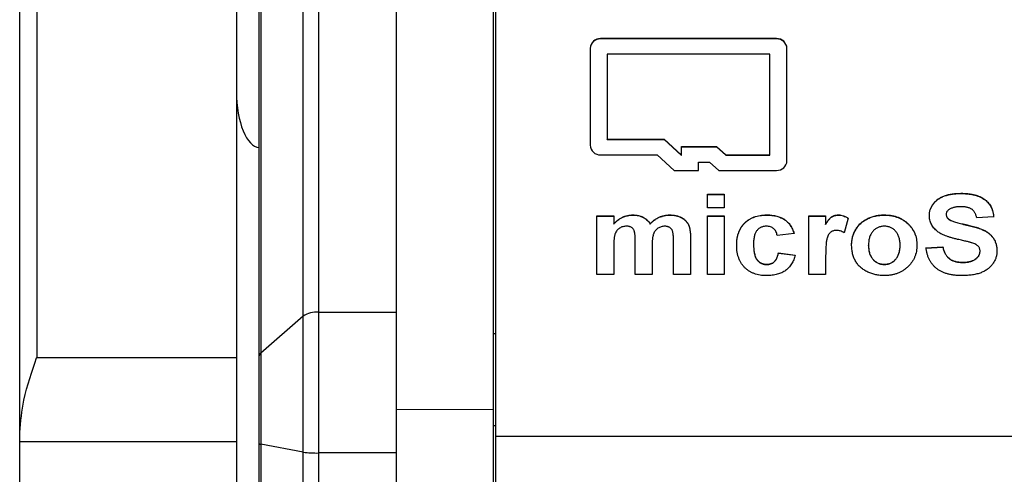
# Model space of a CAD drawing. Header units: millimetres. Extents: x 0 to 594, y 0 to 420.
# Tile 29 of 94: x 193 to 211, y 230 to 238. Entities that reach past the tile are written whole.
import ezdxf

# ---------------------------------------------------------------- set-up
doc = ezdxf.new("R2010")
doc.units = ezdxf.units.MM
doc.layers.add('0-ADVANTECH-FORM', color=5, linetype='Continuous')
doc.styles.add('SLDTEXTSTYLE9', font='GOTHIC.TTF', dxfattribs={"width": 0.913})
doc.dimstyles.new('SLDDIMSTYLE1', dxfattribs={"dimtxt": 3.5, "dimasz": 3.302, "dimexe": 0, "dimexo": 0.0625, "dimgap": 0.875, "dimtad": 1, "dimrnd": 1e-09, "dimzin": 4, "dimdsep": 46, "dimtxsty": 'SLDTEXTSTYLE9', "dimsah": 1, "dimcen": 0.09, "dimadec": 0, "dimazin": 1, "dimtfac": 1, "dimtofl": 0, "dimtmove": 0, "dimatfit": 3, "dimfxl": 0, "dimfrac": 2, "dimtolj": 1, "dimtzin": 12, "dimarcsym": 0})

# ---------------------------------------------------------------- blocks, each defined once
blk = doc.blocks.new('_D_1')
at = {"layer": '0-ADVANTECH-FORM'}
for p, q in [((202.635, 265.338), (245.635, 265.338)), ((244.635, 265.338), (244.635, 159.438)), ((202.635, 159.438), (245.635, 159.438))]:
    blk.add_line(p, q, dxfattribs=at)
for points in [[(244.635, 265.338), (244.127, 262.036), (245.143, 262.036)], [(244.635, 159.438), (245.143, 162.74), (244.127, 162.74)]]:
    blk.add_solid(points, dxfattribs=at)
at = {"layer": '0-ADVANTECH-FORM', "insert": (240.165, 209.144), "char_height": 3.5, "attachment_point": 1, "rotation": 90, "style": 'SLDTEXTSTYLE9'}
blk.add_mtext('105.90', dxfattribs=at)

msp = doc.modelspace()

# ---------------------------------------------------------------- linework, layer by layer
at = {"color": 7, "linetype": 'Continuous', "lineweight": 25}
for p, q in [((200.035, 262.16), (200.035, 232.557)), ((201.785, 230.38), (201.785, 261.285)), ((201.735, 261.011), (201.735, 230.852)), ((193.435, 230.446), (193.435, 260.276)), ((197.635, 231.789), (197.635, 260.146)), ((197.663, 260.197), (197.663, 231.84)), ((193.735, 259.745), (193.735, 231.763)), ((197.235, 259.745), (197.235, 231.763)), ((198.676, 257.523), (198.676, 232.557)), ((198.405, 232.487), (198.405, 257.309)), ((206.701, 237.356), (203.619, 237.356)), ((203.619, 237.352), (203.619, 237.356)), ((206.701, 237.352), (203.619, 237.352)), ((206.701, 237.352), (206.701, 237.356)), ((203.435, 237.188), (203.435, 235.486)), ((206.885, 235.212), (206.885, 237.188)), ((203.735, 237.082), (203.735, 235.592)), ((206.585, 237.082), (203.735, 237.082)), ((206.585, 235.318), (206.585, 237.082)), ((203.735, 235.592), (204.733, 235.592)), ((203.735, 235.587), (203.735, 235.592)), ((203.735, 235.587), (204.733, 235.587)), ((204.733, 235.592), (205.032, 235.318)), ((204.733, 235.587), (204.733, 235.592)), ((204.733, 235.587), (205.032, 235.314)), ((205.037, 235.465), (205.653, 235.465)), ((205.037, 235.318), (205.037, 235.465)), ((205.037, 235.461), (205.653, 235.461)), ((205.653, 235.461), (205.653, 235.465)), ((205.653, 235.465), (205.814, 235.318)), ((205.653, 235.461), (205.814, 235.314)), ((203.619, 235.317), (204.608, 235.317)), ((204.608, 235.317), (204.907, 235.044)), ((205.032, 235.318), (205.037, 235.318)), ((205.032, 235.314), (205.032, 235.318)), ((205.032, 235.314), (205.037, 235.314)), ((205.037, 235.314), (205.037, 235.318)), ((205.814, 235.314), (205.814, 235.318)), ((205.814, 235.318), (206.585, 235.318)), ((205.814, 235.314), (206.585, 235.314)), ((206.585, 235.314), (206.585, 235.318)), ((205.337, 235.044), (205.337, 235.191)), ((205.337, 235.191), (205.528, 235.191)), ((205.528, 235.191), (205.689, 235.044)), ((204.907, 235.044), (205.337, 235.044)), ((205.689, 235.044), (206.701, 235.044)), ((205.49, 234.625), (205.786, 234.625)), ((205.49, 234.39), (205.49, 234.625)), ((205.49, 234.621), (205.786, 234.621)), ((205.786, 234.625), (205.786, 234.39)), ((209.931, 234.639), (209.931, 234.643)), ((203.554, 234.246), (203.85, 234.246)), ((203.554, 233.217), (203.554, 234.246)), ((203.554, 234.242), (203.85, 234.242)), ((203.85, 234.246), (203.85, 234.108)), ((204.184, 234.26), (204.184, 234.264)), ((204.828, 234.26), (204.828, 234.264)), ((205.786, 234.39), (205.49, 234.39)), ((205.49, 234.246), (205.786, 234.246)), ((205.49, 233.217), (205.49, 234.246)), ((205.49, 234.242), (205.786, 234.242)), ((205.786, 234.246), (205.786, 233.217)), ((206.529, 234.26), (206.529, 234.264)), ((207.268, 234.246), (207.564, 234.246)), ((207.268, 233.217), (207.268, 234.246)), ((207.268, 234.242), (207.564, 234.242)), ((207.564, 234.246), (207.564, 234.102)), ((207.788, 234.26), (207.788, 234.264)), ((208.591, 234.26), (208.591, 234.264)), ((209.678, 234.269), (209.678, 234.273)), ((210.508, 234.228), (210.212, 234.21)), ((203.85, 234.104), (203.85, 234.108)), ((204.487, 234.104), (204.487, 234.108)), ((205.163, 234.08), (205.163, 234.084)), ((207.564, 234.098), (207.564, 234.102)), ((207.96, 234.207), (207.89, 233.95)), ((209.724, 234.185), (209.724, 234.189)), ((207.011, 233.939), (206.715, 233.903)), ((203.85, 233.72), (203.85, 233.217)), ((204.226, 233.217), (204.226, 233.784)), ((204.522, 233.714), (204.522, 233.217)), ((204.897, 233.217), (204.897, 233.808)), ((205.194, 233.872), (205.194, 233.217)), ((206.3, 233.743), (206.3, 233.747)), ((208.315, 233.728), (208.315, 233.732)), ((208.868, 233.73), (208.868, 233.734)), ((206.735, 233.596), (207.031, 233.56)), ((206.735, 233.592), (206.735, 233.596)), ((206.735, 233.592), (207.031, 233.556)), ((209.323, 233.687), (209.619, 233.705)), ((209.323, 233.682), (209.619, 233.7)), ((209.619, 233.7), (209.619, 233.705)), ((210.271, 233.624), (210.271, 233.628)), ((206.533, 233.394), (206.533, 233.398)), ((207.564, 233.522), (207.564, 233.217)), ((208.592, 233.394), (208.592, 233.398)), ((209.962, 233.43), (209.962, 233.434)), ((203.85, 233.217), (203.554, 233.217)), ((204.522, 233.217), (204.226, 233.217)), ((205.194, 233.217), (204.897, 233.217)), ((205.786, 233.217), (205.49, 233.217)), ((207.564, 233.217), (207.268, 233.217)), ((198.676, 232.557), (198.676, 230.088)), ((198.676, 232.557), (200.035, 232.557)), ((200.035, 232.557), (200.035, 230.088)), ((198.405, 232.487), (197.663, 231.84)), ((198.405, 230.103), (198.405, 232.487)), ((201.785, 232.177), (201.735, 232.177)), ((197.663, 231.84), (197.663, 230.241)), ((193.735, 231.763), (197.235, 231.763)), ((197.235, 231.763), (197.235, 230.281)), ((197.635, 230.253), (197.635, 231.789)), ((200.035, 230.857), (201.735, 230.852)), ((201.735, 230.852), (201.735, 228.383)), ((193.435, 230.281), (193.435, 230.446)), ((201.735, 230.567), (201.785, 230.567)), ((197.235, 230.281), (193.435, 230.281)), ((193.435, 227.561), (193.435, 230.281)), ((197.235, 230.281), (197.235, 165.251)), ((201.785, 228.898), (201.785, 230.38)), ((201.785, 230.38), (221.335, 230.38)), ((197.635, 164.531), (197.635, 230.253)), ((198.405, 230.103), (197.663, 230.241)), ((197.663, 230.241), (197.663, 164.52)), ((198.405, 206.577), (198.405, 230.103)), ((200.035, 230.088), (198.676, 230.088)), ((198.676, 230.088), (198.676, 206.406)), ((200.035, 230.088), (200.035, 162.088))]:
    msp.add_line(p, q, dxfattribs=at)
for centre, radius, start, end in [((203.612, 237.179), 0.177, 87.5301, 177.2962), ((203.612, 237.175), 0.177, 87.5301, 177.2962), ((206.709, 237.179), 0.177, 2.7038, 92.4699), ((206.709, 237.175), 0.177, 2.7038, 92.4699), ((203.612, 235.494), 0.177, 182.7038, 272.4699), ((206.709, 235.221), 0.177, 267.5301, 357.2962), ((198.647, 232.11), 0.449, 86.2865, 122.7674), ((197.706, 231.784), 0.0705, 126.7996, 176.0146), ((197.662, 230.28), 0.0383, 225.2976, 271.7794), ((198.642, 231.921), 1.834, 262.5643, 271.0796)]:
    msp.add_arc(centre, radius, start, end, dxfattribs=at)
msp.add_ellipse((197.635, 236.432), major_axis=(0, -0.983), ratio=0.406737, start_param=4.712389, end_param=6.283185, dxfattribs=at)
for points, knots in [([(209.382, 234.254), (209.383, 234.272), (209.384, 234.307), (209.397, 234.358), (209.418, 234.407), (209.441, 234.446), (209.464, 234.476), (209.483, 234.497), (209.504, 234.517), (209.527, 234.535), (209.551, 234.553), (209.577, 234.568), (209.605, 234.582), (209.645, 234.599), (209.7, 234.617), (209.772, 234.632), (209.849, 234.641), (209.903, 234.642), (209.931, 234.643)], [0, 0, 0, 0, 0.073758, 0.146314, 0.219931, 0.295355, 0.333985, 0.372228, 0.410559, 0.449522, 0.48845, 0.5285, 0.569766, 0.611707, 0.699547, 0.793005, 0.892708, 1, 1, 1, 1]), ([(209.382, 234.25), (209.383, 234.268), (209.384, 234.302), (209.397, 234.354), (209.418, 234.403), (209.441, 234.442), (209.464, 234.472), (209.483, 234.493), (209.504, 234.513), (209.527, 234.531), (209.551, 234.548), (209.577, 234.564), (209.605, 234.578), (209.645, 234.595), (209.7, 234.613), (209.772, 234.628), (209.849, 234.637), (209.903, 234.638), (209.931, 234.639)], [0, 0, 0, 0, 0.073758, 0.146314, 0.219931, 0.295355, 0.333985, 0.372228, 0.410559, 0.449522, 0.48845, 0.5285, 0.569766, 0.611707, 0.699547, 0.793005, 0.892708, 1, 1, 1, 1]), ([(209.931, 234.643), (209.954, 234.643), (209.998, 234.642), (210.063, 234.637), (210.123, 234.628), (210.179, 234.616), (210.23, 234.6), (210.277, 234.58), (210.32, 234.557), (210.358, 234.531), (210.392, 234.501), (210.421, 234.469), (210.447, 234.435), (210.468, 234.398), (210.485, 234.359), (210.497, 234.317), (210.505, 234.273), (210.507, 234.243), (210.508, 234.228)], [0, 0, 0, 0, 0.08282, 0.161084, 0.23435, 0.303453, 0.368554, 0.430806, 0.490159, 0.547891, 0.604075, 0.659129, 0.713948, 0.768331, 0.823595, 0.880408, 0.93902, 1, 1, 1, 1]), ([(209.931, 234.639), (209.954, 234.639), (209.998, 234.638), (210.063, 234.633), (210.123, 234.624), (210.179, 234.612), (210.23, 234.596), (210.277, 234.576), (210.32, 234.553), (210.358, 234.527), (210.392, 234.497), (210.421, 234.465), (210.447, 234.431), (210.468, 234.394), (210.485, 234.355), (210.497, 234.313), (210.505, 234.269), (210.507, 234.239), (210.508, 234.224)], [0, 0, 0, 0, 0.08282, 0.161084, 0.23435, 0.303453, 0.368554, 0.430806, 0.490159, 0.547891, 0.604075, 0.659129, 0.713948, 0.768331, 0.823595, 0.880408, 0.93902, 1, 1, 1, 1]), ([(209.935, 234.408), (209.924, 234.408), (209.903, 234.408), (209.872, 234.406), (209.844, 234.402), (209.817, 234.396), (209.791, 234.389), (209.768, 234.381), (209.746, 234.371), (209.733, 234.362), (209.727, 234.359)], [0, 0, 0, 0, 0.148335, 0.288592, 0.421401, 0.547152, 0.666859, 0.782766, 0.892668, 1, 1, 1, 1]), ([(210.212, 234.21), (210.21, 234.218), (210.207, 234.235), (210.199, 234.259), (210.191, 234.281), (210.182, 234.301), (210.17, 234.319), (210.158, 234.335), (210.144, 234.35), (210.128, 234.362), (210.111, 234.373), (210.091, 234.383), (210.07, 234.391), (210.047, 234.397), (210.022, 234.402), (209.995, 234.406), (209.965, 234.408), (209.945, 234.408), (209.935, 234.408)], [0, 0, 0, 0, 0.071942, 0.140207, 0.204905, 0.264912, 0.322857, 0.378531, 0.431843, 0.484049, 0.536898, 0.59195, 0.649895, 0.711385, 0.777189, 0.846914, 0.920798, 1, 1, 1, 1]), ([(203.85, 234.108), (203.862, 234.121), (203.885, 234.145), (203.923, 234.176), (203.962, 234.204), (204.003, 234.226), (204.046, 234.243), (204.091, 234.255), (204.137, 234.263), (204.168, 234.264), (204.184, 234.264)], [0, 0, 0, 0, 0.138499, 0.270148, 0.396223, 0.518787, 0.637678, 0.757141, 0.877373, 1, 1, 1, 1]), ([(203.85, 234.104), (203.862, 234.116), (203.885, 234.141), (203.923, 234.172), (203.962, 234.2), (204.003, 234.222), (204.046, 234.239), (204.091, 234.251), (204.137, 234.259), (204.168, 234.259), (204.184, 234.26)], [0, 0, 0, 0, 0.138499, 0.270148, 0.396223, 0.518787, 0.637678, 0.757141, 0.877373, 1, 1, 1, 1]), ([(204.184, 234.264), (204.201, 234.264), (204.233, 234.262), (204.28, 234.256), (204.323, 234.243), (204.363, 234.226), (204.4, 234.204), (204.433, 234.177), (204.463, 234.145), (204.479, 234.121), (204.487, 234.108)], [0, 0, 0, 0, 0.13593, 0.264952, 0.387855, 0.507021, 0.625092, 0.745081, 0.869527, 1, 1, 1, 1]), ([(204.184, 234.26), (204.201, 234.259), (204.233, 234.258), (204.28, 234.252), (204.323, 234.239), (204.363, 234.222), (204.4, 234.2), (204.433, 234.173), (204.463, 234.141), (204.479, 234.116), (204.487, 234.104)], [0, 0, 0, 0, 0.13593, 0.264952, 0.387855, 0.507021, 0.625092, 0.745081, 0.869527, 1, 1, 1, 1]), ([(204.487, 234.108), (204.499, 234.121), (204.523, 234.145), (204.562, 234.177), (204.603, 234.204), (204.645, 234.226), (204.689, 234.243), (204.734, 234.255), (204.78, 234.262), (204.812, 234.264), (204.828, 234.264)], [0, 0, 0, 0, 0.139179, 0.2724, 0.398582, 0.521059, 0.640425, 0.759925, 0.878325, 1, 1, 1, 1]), ([(204.487, 234.104), (204.499, 234.116), (204.523, 234.141), (204.562, 234.173), (204.603, 234.2), (204.645, 234.222), (204.689, 234.239), (204.734, 234.251), (204.78, 234.258), (204.812, 234.259), (204.828, 234.26)], [0, 0, 0, 0, 0.139179, 0.2724, 0.398582, 0.521059, 0.640425, 0.759925, 0.878325, 1, 1, 1, 1]), ([(204.828, 234.264), (204.848, 234.264), (204.886, 234.263), (204.941, 234.254), (204.991, 234.239), (205.036, 234.219), (205.077, 234.194), (205.111, 234.162), (205.141, 234.126), (205.156, 234.098), (205.163, 234.084)], [0, 0, 0, 0, 0.1426098, 0.2765947, 0.401809, 0.5228604, 0.6401421, 0.7571937, 0.8756053, 1, 1, 1, 1]), ([(204.828, 234.26), (204.848, 234.259), (204.886, 234.259), (204.941, 234.25), (204.991, 234.235), (205.036, 234.215), (205.077, 234.19), (205.111, 234.158), (205.141, 234.122), (205.156, 234.094), (205.163, 234.08)], [0, 0, 0, 0, 0.1426098, 0.2765947, 0.401809, 0.5228604, 0.6401421, 0.7571937, 0.8756053, 1, 1, 1, 1]), ([(206.004, 233.731), (206.004, 233.751), (206.005, 233.791), (206.012, 233.849), (206.023, 233.904), (206.038, 233.955), (206.058, 234.002), (206.082, 234.046), (206.111, 234.087), (206.145, 234.124), (206.181, 234.157), (206.222, 234.185), (206.265, 234.21), (206.312, 234.23), (206.362, 234.245), (206.415, 234.256), (206.471, 234.263), (206.509, 234.264), (206.529, 234.264)], [0, 0, 0, 0, 0.075391, 0.146985, 0.21516, 0.28003, 0.342457, 0.402868, 0.462101, 0.521056, 0.579254, 0.636419, 0.693473, 0.750952, 0.809702, 0.870606, 0.933618, 1, 1, 1, 1]), ([(206.004, 233.727), (206.004, 233.747), (206.005, 233.787), (206.012, 233.845), (206.023, 233.899), (206.038, 233.951), (206.058, 233.998), (206.082, 234.042), (206.111, 234.083), (206.145, 234.12), (206.181, 234.153), (206.222, 234.181), (206.265, 234.206), (206.312, 234.226), (206.362, 234.241), (206.415, 234.252), (206.471, 234.259), (206.509, 234.26), (206.529, 234.26)], [0, 0, 0, 0, 0.075391, 0.146985, 0.21516, 0.28003, 0.342457, 0.402868, 0.462101, 0.521056, 0.579254, 0.636419, 0.693473, 0.750952, 0.809702, 0.870606, 0.933618, 1, 1, 1, 1]), ([(206.529, 234.264), (206.545, 234.264), (206.576, 234.264), (206.622, 234.259), (206.665, 234.253), (206.706, 234.245), (206.744, 234.233), (206.78, 234.22), (206.813, 234.203), (206.844, 234.184), (206.872, 234.162), (206.898, 234.139), (206.922, 234.112), (206.945, 234.082), (206.964, 234.05), (206.982, 234.016), (206.998, 233.979), (207.007, 233.952), (207.011, 233.939)], [0, 0, 0, 0, 0.073658, 0.143828, 0.21072, 0.274262, 0.335761, 0.394764, 0.451798, 0.508222, 0.564185, 0.620925, 0.67858, 0.738285, 0.799583, 0.863345, 0.930139, 1, 1, 1, 1]), ([(206.529, 234.26), (206.545, 234.26), (206.576, 234.26), (206.622, 234.255), (206.665, 234.249), (206.706, 234.241), (206.744, 234.229), (206.78, 234.216), (206.813, 234.199), (206.844, 234.18), (206.872, 234.158), (206.898, 234.134), (206.922, 234.108), (206.945, 234.078), (206.964, 234.046), (206.982, 234.012), (206.998, 233.974), (207.007, 233.948), (207.011, 233.935)], [0, 0, 0, 0, 0.073658, 0.143828, 0.21072, 0.274262, 0.335761, 0.394764, 0.451798, 0.508222, 0.564185, 0.620925, 0.67858, 0.738285, 0.799583, 0.863345, 0.930139, 1, 1, 1, 1]), ([(207.564, 234.102), (207.57, 234.111), (207.579, 234.126), (207.594, 234.148), (207.609, 234.168), (207.623, 234.186), (207.636, 234.201), (207.65, 234.214), (207.662, 234.226), (207.679, 234.237), (207.701, 234.248), (207.729, 234.257), (207.758, 234.263), (207.778, 234.264), (207.788, 234.264)], [0, 0, 0, 0, 0.101582, 0.195976, 0.282074, 0.360908, 0.432832, 0.497131, 0.555658, 0.607536, 0.704438, 0.801726, 0.898654, 1, 1, 1, 1]), ([(207.564, 234.098), (207.57, 234.106), (207.579, 234.122), (207.594, 234.144), (207.609, 234.164), (207.623, 234.182), (207.636, 234.197), (207.65, 234.21), (207.662, 234.222), (207.679, 234.233), (207.701, 234.244), (207.729, 234.253), (207.758, 234.259), (207.778, 234.26), (207.788, 234.26)], [0, 0, 0, 0, 0.101582, 0.195976, 0.282074, 0.360908, 0.432832, 0.497131, 0.555658, 0.607536, 0.704438, 0.801726, 0.898654, 1, 1, 1, 1]), ([(207.788, 234.264), (207.803, 234.263), (207.833, 234.262), (207.877, 234.251), (207.919, 234.232), (207.946, 234.216), (207.96, 234.207)], [0, 0, 0, 0, 0.239015, 0.480055, 0.731757, 1, 1, 1, 1]), ([(207.788, 234.26), (207.803, 234.259), (207.833, 234.258), (207.877, 234.247), (207.919, 234.228), (207.946, 234.212), (207.96, 234.203)], [0, 0, 0, 0, 0.239015, 0.480055, 0.731757, 1, 1, 1, 1]), ([(208.019, 233.746), (208.02, 233.768), (208.022, 233.813), (208.035, 233.879), (208.058, 233.944), (208.084, 233.996), (208.109, 234.036), (208.13, 234.065), (208.153, 234.092), (208.178, 234.117), (208.204, 234.14), (208.232, 234.161), (208.263, 234.181), (208.295, 234.198), (208.329, 234.214), (208.363, 234.227), (208.399, 234.238), (208.435, 234.248), (208.473, 234.255), (208.511, 234.26), (208.551, 234.263), (208.577, 234.264), (208.591, 234.264)], [0, 0, 0, 0, 0.080992, 0.162141, 0.244135, 0.328745, 0.371396, 0.413193, 0.454437, 0.495169, 0.53562, 0.576273, 0.617126, 0.658595, 0.700411, 0.742144, 0.783846, 0.825811, 0.868199, 0.911452, 0.955112, 1, 1, 1, 1]), ([(208.019, 233.742), (208.02, 233.764), (208.022, 233.809), (208.035, 233.875), (208.058, 233.94), (208.084, 233.992), (208.109, 234.032), (208.13, 234.061), (208.153, 234.088), (208.178, 234.113), (208.204, 234.136), (208.232, 234.157), (208.263, 234.177), (208.295, 234.194), (208.329, 234.21), (208.363, 234.223), (208.399, 234.234), (208.435, 234.244), (208.473, 234.251), (208.511, 234.256), (208.551, 234.259), (208.577, 234.26), (208.591, 234.26)], [0, 0, 0, 0, 0.080992, 0.162141, 0.244135, 0.328745, 0.371396, 0.413193, 0.454437, 0.495169, 0.53562, 0.576273, 0.617126, 0.658595, 0.700411, 0.742144, 0.783846, 0.825811, 0.868199, 0.911452, 0.955112, 1, 1, 1, 1]), ([(208.591, 234.264), (208.611, 234.264), (208.652, 234.263), (208.711, 234.256), (208.767, 234.244), (208.82, 234.227), (208.871, 234.206), (208.918, 234.18), (208.963, 234.149), (209.004, 234.114), (209.042, 234.076), (209.075, 234.034), (209.102, 233.99), (209.126, 233.944), (209.143, 233.895), (209.155, 233.844), (209.163, 233.79), (209.164, 233.753), (209.165, 233.734)], [0, 0, 0, 0, 0.067253, 0.132301, 0.195046, 0.256021, 0.316611, 0.376898, 0.437681, 0.499809, 0.561756, 0.622956, 0.68348, 0.743929, 0.805438, 0.868034, 0.932747, 1, 1, 1, 1]), ([(208.591, 234.26), (208.611, 234.26), (208.652, 234.259), (208.711, 234.252), (208.767, 234.24), (208.82, 234.223), (208.871, 234.202), (208.918, 234.176), (208.963, 234.145), (209.004, 234.11), (209.042, 234.072), (209.075, 234.03), (209.102, 233.986), (209.126, 233.94), (209.143, 233.891), (209.155, 233.84), (209.163, 233.786), (209.164, 233.749), (209.165, 233.73)], [0, 0, 0, 0, 0.067253, 0.132301, 0.195046, 0.256021, 0.316611, 0.376898, 0.437681, 0.499809, 0.561756, 0.622956, 0.68348, 0.743929, 0.805438, 0.868034, 0.932747, 1, 1, 1, 1]), ([(209.524, 233.974), (209.513, 233.983), (209.491, 234.002), (209.462, 234.033), (209.437, 234.066), (209.417, 234.101), (209.401, 234.137), (209.39, 234.175), (209.383, 234.214), (209.382, 234.241), (209.382, 234.254)], [0, 0, 0, 0, 0.133054, 0.260864, 0.384835, 0.506941, 0.627504, 0.749214, 0.872651, 1, 1, 1, 1]), ([(209.727, 234.359), (209.719, 234.353), (209.705, 234.343), (209.689, 234.322), (209.68, 234.298), (209.679, 234.282), (209.678, 234.273)], [0, 0, 0, 0, 0.259464, 0.502502, 0.744885, 1, 1, 1, 1]), ([(209.678, 234.273), (209.679, 234.265), (209.68, 234.249), (209.689, 234.227), (209.704, 234.206), (209.717, 234.195), (209.724, 234.189)], [0, 0, 0, 0, 0.246345, 0.485261, 0.731951, 1, 1, 1, 1]), ([(209.678, 234.269), (209.679, 234.261), (209.68, 234.245), (209.689, 234.223), (209.704, 234.202), (209.717, 234.191), (209.724, 234.185)], [0, 0, 0, 0, 0.246345, 0.485261, 0.731951, 1, 1, 1, 1]), ([(204.073, 234.066), (204.062, 234.065), (204.04, 234.064), (204.008, 234.058), (203.978, 234.047), (203.951, 234.032), (203.925, 234.013), (203.904, 233.99), (203.886, 233.963), (203.875, 233.938), (203.868, 233.915), (203.863, 233.895), (203.859, 233.872), (203.856, 233.847), (203.853, 233.819), (203.852, 233.788), (203.85, 233.755), (203.85, 233.732), (203.85, 233.72)], [0, 0, 0, 0, 0.066319, 0.130209, 0.194024, 0.25858, 0.323552, 0.389318, 0.457265, 0.528773, 0.568676, 0.613528, 0.663623, 0.719664, 0.781054, 0.848526, 0.921501, 1, 1, 1, 1]), ([(204.226, 233.784), (204.225, 233.796), (204.225, 233.819), (204.225, 233.852), (204.224, 233.881), (204.222, 233.907), (204.22, 233.93), (204.217, 233.949), (204.214, 233.965), (204.209, 233.982), (204.202, 233.999), (204.191, 234.017), (204.178, 234.032), (204.162, 234.045), (204.144, 234.054), (204.123, 234.061), (204.099, 234.065), (204.082, 234.065), (204.073, 234.066)], [0, 0, 0, 0, 0.0999823, 0.1906019, 0.2718951, 0.3439078, 0.4066335, 0.4609851, 0.5054179, 0.5417952, 0.602865, 0.659541, 0.7123612, 0.7638716, 0.8159942, 0.8715833, 0.932713, 1, 1, 1, 1]), ([(204.741, 234.066), (204.731, 234.065), (204.71, 234.064), (204.68, 234.057), (204.651, 234.046), (204.624, 234.031), (204.598, 234.011), (204.577, 233.987), (204.559, 233.959), (204.547, 233.933), (204.54, 233.909), (204.535, 233.888), (204.531, 233.865), (204.528, 233.84), (204.525, 233.812), (204.523, 233.781), (204.522, 233.748), (204.522, 233.726), (204.522, 233.714)], [0, 0, 0, 0, 0.061297, 0.122221, 0.184458, 0.249553, 0.315692, 0.38278, 0.45306, 0.528124, 0.569154, 0.615276, 0.666615, 0.7225, 0.784465, 0.850604, 0.922853, 1, 1, 1, 1]), ([(204.867, 234.007), (204.863, 234.012), (204.857, 234.021), (204.844, 234.033), (204.83, 234.043), (204.815, 234.051), (204.799, 234.058), (204.781, 234.062), (204.761, 234.065), (204.748, 234.065), (204.741, 234.066)], [0, 0, 0, 0, 0.125916, 0.247198, 0.364764, 0.483826, 0.604639, 0.728436, 0.859758, 1, 1, 1, 1]), ([(205.163, 234.084), (205.166, 234.078), (205.171, 234.066), (205.177, 234.045), (205.182, 234.023), (205.186, 233.997), (205.19, 233.969), (205.192, 233.939), (205.193, 233.906), (205.193, 233.884), (205.194, 233.872)], [0, 0, 0, 0, 0.087936, 0.184651, 0.29317, 0.411298, 0.541902, 0.682588, 0.836084, 1, 1, 1, 1]), ([(205.163, 234.08), (205.166, 234.074), (205.171, 234.062), (205.177, 234.041), (205.182, 234.019), (205.186, 233.993), (205.19, 233.965), (205.192, 233.935), (205.193, 233.902), (205.193, 233.879), (205.194, 233.868)], [0, 0, 0, 0, 0.087936, 0.184651, 0.29317, 0.411298, 0.541902, 0.682588, 0.836084, 1, 1, 1, 1]), ([(206.526, 234.066), (206.518, 234.065), (206.501, 234.065), (206.477, 234.062), (206.455, 234.055), (206.433, 234.048), (206.413, 234.037), (206.394, 234.025), (206.377, 234.009), (206.361, 233.992), (206.346, 233.972), (206.334, 233.949), (206.323, 233.923), (206.315, 233.893), (206.308, 233.861), (206.303, 233.826), (206.3, 233.787), (206.3, 233.761), (206.3, 233.747)], [0, 0, 0, 0, 0.05388, 0.105024, 0.154877, 0.203747, 0.252833, 0.301664, 0.352267, 0.404872, 0.460208, 0.520085, 0.584455, 0.654506, 0.731348, 0.814054, 0.903505, 1, 1, 1, 1]), ([(206.715, 233.903), (206.712, 233.916), (206.707, 233.94), (206.694, 233.973), (206.676, 234.002), (206.653, 234.025), (206.627, 234.043), (206.597, 234.057), (206.563, 234.064), (206.539, 234.065), (206.526, 234.066)], [0, 0, 0, 0, 0.14794, 0.282235, 0.40585, 0.522608, 0.635731, 0.750418, 0.870354, 1, 1, 1, 1]), ([(208.592, 234.066), (208.583, 234.065), (208.564, 234.065), (208.536, 234.061), (208.51, 234.054), (208.484, 234.045), (208.46, 234.032), (208.437, 234.017), (208.415, 234), (208.394, 233.98), (208.376, 233.957), (208.36, 233.932), (208.346, 233.904), (208.335, 233.874), (208.325, 233.842), (208.32, 233.807), (208.316, 233.77), (208.315, 233.745), (208.315, 233.732)], [0, 0, 0, 0, 0.055853, 0.109882, 0.163427, 0.216436, 0.26985, 0.324436, 0.380513, 0.439057, 0.499389, 0.561205, 0.625875, 0.692442, 0.762985, 0.837717, 0.916607, 1, 1, 1, 1]), ([(208.868, 233.734), (208.868, 233.747), (208.868, 233.772), (208.864, 233.808), (208.858, 233.843), (208.849, 233.875), (208.838, 233.904), (208.824, 233.932), (208.808, 233.957), (208.79, 233.98), (208.769, 234), (208.747, 234.017), (208.725, 234.032), (208.7, 234.044), (208.675, 234.054), (208.649, 234.061), (208.621, 234.065), (208.602, 234.065), (208.592, 234.066)], [0, 0, 0, 0, 0.083257, 0.161387, 0.235346, 0.306138, 0.372507, 0.436992, 0.499153, 0.559459, 0.617918, 0.674309, 0.7292, 0.782913, 0.835659, 0.889503, 0.943835, 1, 1, 1, 1]), ([(209.724, 234.189), (209.73, 234.186), (209.742, 234.177), (209.765, 234.166), (209.792, 234.155), (209.825, 234.143), (209.863, 234.132), (209.906, 234.12), (209.955, 234.108), (210.007, 234.096), (210.06, 234.085), (210.11, 234.072), (210.157, 234.06), (210.201, 234.047), (210.24, 234.035), (210.276, 234.022), (210.309, 234.009), (210.347, 233.992), (210.39, 233.969), (210.435, 233.935), (210.474, 233.897), (210.502, 233.861), (210.521, 233.83), (210.533, 233.806), (210.544, 233.78), (210.553, 233.753), (210.559, 233.724), (210.564, 233.694), (210.567, 233.663), (210.567, 233.642), (210.567, 233.631)], [0, 0, 0, 0, 0.018281, 0.040851, 0.06742, 0.098236, 0.13339, 0.172761, 0.216898, 0.265232, 0.314356, 0.360395, 0.4033, 0.443173, 0.480216, 0.513952, 0.544926, 0.573058, 0.625371, 0.67606, 0.726118, 0.776675, 0.802168, 0.82813, 0.85447, 0.881844, 0.909815, 0.938613, 0.968808, 1, 1, 1, 1]), ([(209.724, 234.185), (209.73, 234.181), (209.742, 234.173), (209.765, 234.162), (209.792, 234.151), (209.825, 234.139), (209.863, 234.128), (209.906, 234.116), (209.955, 234.104), (210.007, 234.092), (210.06, 234.081), (210.11, 234.068), (210.157, 234.056), (210.201, 234.043), (210.24, 234.03), (210.276, 234.018), (210.309, 234.005), (210.347, 233.988), (210.39, 233.965), (210.435, 233.931), (210.474, 233.893), (210.502, 233.857), (210.521, 233.826), (210.533, 233.802), (210.544, 233.776), (210.553, 233.749), (210.559, 233.72), (210.564, 233.69), (210.567, 233.659), (210.567, 233.638), (210.567, 233.627)], [0, 0, 0, 0, 0.018281, 0.040851, 0.06742, 0.098236, 0.13339, 0.172761, 0.216898, 0.265232, 0.314356, 0.360395, 0.4033, 0.443173, 0.480216, 0.513952, 0.544926, 0.573058, 0.625371, 0.67606, 0.726118, 0.776675, 0.802168, 0.82813, 0.85447, 0.881844, 0.909815, 0.938613, 0.968808, 1, 1, 1, 1]), ([(204.897, 233.808), (204.897, 233.821), (204.897, 233.844), (204.896, 233.877), (204.893, 233.907), (204.89, 233.934), (204.886, 233.957), (204.881, 233.977), (204.875, 233.994), (204.869, 234.003), (204.867, 234.007)], [0, 0, 0, 0, 0.181073, 0.346898, 0.494945, 0.626752, 0.742606, 0.842929, 0.928374, 1, 1, 1, 1]), ([(207.756, 233.993), (207.746, 233.993), (207.727, 233.992), (207.701, 233.986), (207.676, 233.977), (207.653, 233.964), (207.633, 233.945), (207.615, 233.92), (207.6, 233.889), (207.589, 233.859), (207.582, 233.83), (207.577, 233.802), (207.573, 233.768), (207.57, 233.73), (207.568, 233.685), (207.566, 233.636), (207.564, 233.581), (207.564, 233.542), (207.564, 233.522)], [0, 0, 0, 0, 0.047051, 0.091596, 0.134789, 0.178167, 0.223829, 0.275881, 0.335712, 0.404792, 0.446161, 0.496256, 0.556147, 0.625989, 0.704794, 0.793638, 0.892036, 1, 1, 1, 1]), ([(207.89, 233.95), (207.879, 233.956), (207.857, 233.969), (207.822, 233.983), (207.789, 233.991), (207.766, 233.993), (207.756, 233.993)], [0, 0, 0, 0, 0.284935, 0.542857, 0.779294, 1, 1, 1, 1]), ([(209.876, 233.835), (209.856, 233.84), (209.817, 233.849), (209.762, 233.865), (209.71, 233.88), (209.664, 233.898), (209.622, 233.915), (209.585, 233.933), (209.552, 233.952), (209.533, 233.967), (209.524, 233.974)], [0, 0, 0, 0, 0.1617351, 0.3120415, 0.4522044, 0.5812201, 0.6998553, 0.8092239, 0.9084546, 1, 1, 1, 1]), ([(206.527, 233.199), (206.507, 233.2), (206.469, 233.2), (206.414, 233.207), (206.361, 233.218), (206.312, 233.234), (206.265, 233.253), (206.222, 233.278), (206.182, 233.307), (206.145, 233.34), (206.111, 233.377), (206.083, 233.417), (206.058, 233.461), (206.038, 233.509), (206.023, 233.559), (206.012, 233.614), (206.005, 233.671), (206.004, 233.711), (206.004, 233.731)], [0, 0, 0, 0, 0.066, 0.12862, 0.189133, 0.247832, 0.305585, 0.362613, 0.420264, 0.478738, 0.537973, 0.597488, 0.658186, 0.720709, 0.785552, 0.853707, 0.924948, 1, 1, 1, 1]), ([(206.3, 233.747), (206.3, 233.732), (206.3, 233.702), (206.304, 233.659), (206.308, 233.62), (206.315, 233.585), (206.324, 233.553), (206.335, 233.524), (206.347, 233.498), (206.362, 233.477), (206.379, 233.458), (206.397, 233.442), (206.416, 233.428), (206.437, 233.417), (206.459, 233.408), (206.482, 233.403), (206.507, 233.398), (206.524, 233.398), (206.533, 233.398)], [0, 0, 0, 0, 0.099645, 0.192141, 0.27766, 0.355237, 0.427134, 0.492468, 0.552361, 0.607303, 0.65904, 0.708318, 0.756619, 0.804003, 0.851355, 0.898959, 0.9486, 1, 1, 1, 1]), ([(206.3, 233.743), (206.3, 233.727), (206.3, 233.698), (206.304, 233.655), (206.308, 233.616), (206.315, 233.581), (206.324, 233.548), (206.335, 233.52), (206.347, 233.494), (206.362, 233.473), (206.379, 233.454), (206.397, 233.438), (206.416, 233.424), (206.437, 233.413), (206.459, 233.404), (206.482, 233.398), (206.507, 233.394), (206.524, 233.394), (206.533, 233.394)], [0, 0, 0, 0, 0.099645, 0.192141, 0.27766, 0.355237, 0.427134, 0.492468, 0.552361, 0.607303, 0.65904, 0.708318, 0.756619, 0.804003, 0.851355, 0.898959, 0.9486, 1, 1, 1, 1]), ([(208.593, 233.199), (208.567, 233.2), (208.517, 233.201), (208.443, 233.214), (208.371, 233.234), (208.312, 233.256), (208.268, 233.279), (208.236, 233.298), (208.207, 233.318), (208.179, 233.34), (208.154, 233.365), (208.13, 233.39), (208.109, 233.418), (208.09, 233.448), (208.073, 233.479), (208.059, 233.513), (208.046, 233.547), (208.036, 233.584), (208.029, 233.622), (208.023, 233.662), (208.02, 233.703), (208.019, 233.732), (208.019, 233.746)], [0, 0, 0, 0, 0.080542, 0.160512, 0.240687, 0.322168, 0.363172, 0.403209, 0.442755, 0.481727, 0.520887, 0.560212, 0.599521, 0.639706, 0.68053, 0.722388, 0.765012, 0.808893, 0.854139, 0.900982, 0.949562, 1, 1, 1, 1]), ([(208.315, 233.732), (208.315, 233.719), (208.316, 233.693), (208.32, 233.656), (208.325, 233.621), (208.335, 233.589), (208.346, 233.559), (208.36, 233.532), (208.376, 233.506), (208.394, 233.484), (208.415, 233.464), (208.437, 233.446), (208.46, 233.431), (208.484, 233.419), (208.51, 233.409), (208.536, 233.403), (208.564, 233.399), (208.583, 233.398), (208.592, 233.398)], [0, 0, 0, 0, 0.083393, 0.162283, 0.237015, 0.307558, 0.374125, 0.438795, 0.500611, 0.560943, 0.619487, 0.675564, 0.73015, 0.783564, 0.836573, 0.890118, 0.944147, 1, 1, 1, 1]), ([(208.315, 233.728), (208.315, 233.714), (208.316, 233.689), (208.32, 233.652), (208.325, 233.617), (208.335, 233.585), (208.346, 233.555), (208.36, 233.528), (208.376, 233.502), (208.394, 233.48), (208.415, 233.46), (208.437, 233.442), (208.46, 233.427), (208.484, 233.415), (208.51, 233.405), (208.536, 233.399), (208.564, 233.395), (208.583, 233.394), (208.592, 233.394)], [0, 0, 0, 0, 0.083393, 0.162283, 0.237015, 0.307558, 0.374125, 0.438795, 0.500611, 0.560943, 0.619487, 0.675564, 0.73015, 0.783564, 0.836573, 0.890118, 0.944147, 1, 1, 1, 1]), ([(208.592, 233.398), (208.602, 233.398), (208.621, 233.399), (208.649, 233.403), (208.675, 233.409), (208.7, 233.419), (208.725, 233.431), (208.747, 233.446), (208.769, 233.464), (208.79, 233.484), (208.808, 233.506), (208.824, 233.532), (208.838, 233.559), (208.849, 233.59), (208.858, 233.622), (208.864, 233.657), (208.868, 233.695), (208.868, 233.72), (208.868, 233.734)], [0, 0, 0, 0, 0.055711, 0.109603, 0.163012, 0.215332, 0.26861, 0.323057, 0.378992, 0.436979, 0.497276, 0.558935, 0.623441, 0.690405, 0.761205, 0.836338, 0.915623, 1, 1, 1, 1]), ([(208.592, 233.394), (208.602, 233.394), (208.621, 233.395), (208.649, 233.399), (208.675, 233.405), (208.7, 233.415), (208.725, 233.427), (208.747, 233.442), (208.769, 233.46), (208.79, 233.48), (208.808, 233.502), (208.824, 233.528), (208.838, 233.555), (208.849, 233.586), (208.858, 233.618), (208.864, 233.653), (208.868, 233.691), (208.868, 233.716), (208.868, 233.73)], [0, 0, 0, 0, 0.055711, 0.109603, 0.163012, 0.215332, 0.26861, 0.323057, 0.378992, 0.436979, 0.497276, 0.558935, 0.623441, 0.690405, 0.761205, 0.836338, 0.915623, 1, 1, 1, 1]), ([(209.165, 233.734), (209.164, 233.716), (209.163, 233.678), (209.155, 233.624), (209.143, 233.572), (209.125, 233.523), (209.102, 233.476), (209.074, 233.432), (209.041, 233.39), (209.003, 233.351), (208.961, 233.315), (208.916, 233.284), (208.869, 233.258), (208.819, 233.236), (208.766, 233.22), (208.71, 233.208), (208.652, 233.2), (208.613, 233.2), (208.593, 233.199)], [0, 0, 0, 0, 0.067769, 0.132665, 0.195844, 0.257954, 0.318876, 0.379843, 0.441369, 0.504123, 0.566581, 0.627629, 0.687774, 0.747754, 0.808695, 0.870309, 0.933914, 1, 1, 1, 1]), ([(210.127, 233.774), (210.121, 233.776), (210.109, 233.78), (210.089, 233.785), (210.064, 233.791), (210.035, 233.799), (210.002, 233.806), (209.964, 233.816), (209.922, 233.825), (209.892, 233.832), (209.876, 233.835)], [0, 0, 0, 0, 0.065228, 0.145969, 0.245215, 0.361498, 0.495676, 0.646055, 0.814352, 1, 1, 1, 1]), ([(210.271, 233.628), (210.271, 233.636), (210.27, 233.652), (210.264, 233.674), (210.254, 233.695), (210.239, 233.714), (210.219, 233.731), (210.194, 233.747), (210.162, 233.762), (210.139, 233.77), (210.127, 233.774)], [0, 0, 0, 0, 0.113119, 0.2213, 0.325895, 0.431605, 0.54614, 0.677623, 0.828428, 1, 1, 1, 1]), ([(207.031, 233.56), (207.027, 233.546), (207.019, 233.517), (207.005, 233.477), (206.987, 233.439), (206.968, 233.403), (206.945, 233.371), (206.92, 233.341), (206.892, 233.314), (206.862, 233.29), (206.829, 233.268), (206.794, 233.25), (206.756, 233.234), (206.715, 233.221), (206.672, 233.211), (206.626, 233.204), (206.577, 233.2), (206.544, 233.199), (206.527, 233.199)], [0, 0, 0, 0, 0.069392, 0.135996, 0.199722, 0.261343, 0.321112, 0.379301, 0.436422, 0.493305, 0.550536, 0.608119, 0.667421, 0.728199, 0.791629, 0.857923, 0.927127, 1, 1, 1, 1]), ([(206.533, 233.398), (206.545, 233.398), (206.57, 233.399), (206.605, 233.408), (206.637, 233.422), (206.659, 233.438), (206.676, 233.454), (206.687, 233.469), (206.698, 233.485), (206.707, 233.504), (206.715, 233.524), (206.723, 233.546), (206.73, 233.571), (206.733, 233.587), (206.735, 233.596)], [0, 0, 0, 0, 0.115975, 0.224942, 0.328754, 0.433846, 0.489038, 0.547706, 0.61008, 0.677358, 0.749959, 0.827553, 0.910978, 1, 1, 1, 1]), ([(206.533, 233.394), (206.545, 233.394), (206.57, 233.395), (206.605, 233.404), (206.637, 233.418), (206.659, 233.434), (206.676, 233.45), (206.687, 233.465), (206.698, 233.481), (206.707, 233.5), (206.715, 233.52), (206.723, 233.542), (206.73, 233.566), (206.733, 233.583), (206.735, 233.592)], [0, 0, 0, 0, 0.115975, 0.224942, 0.328754, 0.433846, 0.489038, 0.547706, 0.61008, 0.677358, 0.749959, 0.827553, 0.910978, 1, 1, 1, 1]), ([(209.954, 233.199), (209.931, 233.2), (209.885, 233.2), (209.819, 233.206), (209.756, 233.216), (209.698, 233.229), (209.644, 233.247), (209.595, 233.268), (209.549, 233.294), (209.508, 233.323), (209.471, 233.356), (209.438, 233.393), (209.408, 233.433), (209.383, 233.477), (209.362, 233.524), (209.344, 233.575), (209.331, 233.63), (209.326, 233.667), (209.323, 233.687)], [0, 0, 0, 0, 0.076122, 0.148212, 0.216241, 0.280668, 0.34231, 0.401421, 0.458656, 0.514793, 0.570722, 0.626653, 0.683482, 0.741844, 0.802144, 0.865151, 0.930811, 1, 1, 1, 1]), ([(209.619, 233.705), (209.621, 233.693), (209.626, 233.671), (209.636, 233.64), (209.647, 233.611), (209.661, 233.584), (209.675, 233.559), (209.693, 233.537), (209.711, 233.517), (209.732, 233.499), (209.754, 233.484), (209.779, 233.47), (209.805, 233.459), (209.833, 233.45), (209.862, 233.443), (209.894, 233.438), (209.928, 233.434), (209.951, 233.434), (209.962, 233.434)], [0, 0, 0, 0, 0.075285, 0.146236, 0.213456, 0.277502, 0.33853, 0.397652, 0.454745, 0.510362, 0.565639, 0.622097, 0.67924, 0.738115, 0.799044, 0.863264, 0.929939, 1, 1, 1, 1]), ([(209.619, 233.7), (209.621, 233.689), (209.626, 233.667), (209.636, 233.636), (209.647, 233.607), (209.661, 233.58), (209.675, 233.555), (209.693, 233.533), (209.711, 233.512), (209.732, 233.495), (209.754, 233.479), (209.779, 233.466), (209.805, 233.455), (209.833, 233.446), (209.862, 233.439), (209.894, 233.434), (209.928, 233.43), (209.951, 233.43), (209.962, 233.43)], [0, 0, 0, 0, 0.075285, 0.146236, 0.213456, 0.277502, 0.33853, 0.397652, 0.454745, 0.510362, 0.565639, 0.622097, 0.67924, 0.738115, 0.799044, 0.863264, 0.929939, 1, 1, 1, 1]), ([(210.567, 233.631), (210.567, 233.621), (210.567, 233.601), (210.563, 233.572), (210.558, 233.543), (210.55, 233.515), (210.539, 233.487), (210.527, 233.459), (210.512, 233.432), (210.494, 233.406), (210.476, 233.38), (210.454, 233.357), (210.431, 233.334), (210.406, 233.315), (210.379, 233.295), (210.35, 233.279), (210.32, 233.263), (210.287, 233.25), (210.253, 233.238), (210.216, 233.227), (210.178, 233.219), (210.137, 233.211), (210.094, 233.206), (210.049, 233.202), (210.002, 233.2), (209.971, 233.199), (209.954, 233.199)], [0, 0, 0, 0, 0.0375238, 0.0745185, 0.1111581, 0.1477088, 0.1847374, 0.2221811, 0.259833, 0.2985387, 0.3371991, 0.3756534, 0.4136872, 0.4517901, 0.4906346, 0.5297855, 0.5696773, 0.6105177, 0.6525003, 0.6962463, 0.741804, 0.7893957, 0.8387226, 0.8902543, 0.9440981, 1, 1, 1, 1]), ([(209.962, 233.434), (209.975, 233.434), (209.999, 233.434), (210.034, 233.437), (210.066, 233.441), (210.096, 233.448), (210.124, 233.456), (210.149, 233.466), (210.173, 233.478), (210.193, 233.491), (210.211, 233.506), (210.227, 233.522), (210.241, 233.538), (210.252, 233.555), (210.261, 233.572), (210.266, 233.59), (210.27, 233.609), (210.271, 233.622), (210.271, 233.628)], [0, 0, 0, 0, 0.088611, 0.172353, 0.250759, 0.324349, 0.393928, 0.460037, 0.522848, 0.58369, 0.642236, 0.697606, 0.750761, 0.801402, 0.851621, 0.900196, 0.949716, 1, 1, 1, 1]), ([(209.962, 233.43), (209.975, 233.43), (209.999, 233.43), (210.034, 233.433), (210.066, 233.437), (210.096, 233.444), (210.124, 233.452), (210.149, 233.462), (210.173, 233.474), (210.193, 233.487), (210.211, 233.502), (210.227, 233.518), (210.241, 233.534), (210.252, 233.551), (210.261, 233.568), (210.266, 233.586), (210.27, 233.605), (210.271, 233.618), (210.271, 233.624)], [0, 0, 0, 0, 0.088611, 0.172353, 0.250759, 0.324349, 0.393928, 0.460037, 0.522848, 0.58369, 0.642236, 0.697606, 0.750761, 0.801402, 0.851621, 0.900196, 0.949716, 1, 1, 1, 1]), ([(193.435, 230.446), (193.454, 230.637), (193.499, 231.096), (193.653, 231.524), (193.734, 231.76), (193.735, 231.763)], [0, 0, 0, 0, 0.414148, 0.992101, 1, 1, 1, 1])]:
    msp.add_open_spline(points, degree=3, knots=knots, dxfattribs=at)

# ---------------------------------------------------------------- dimensions: what is measured, and where the dimension line sits
at = {"layer": '0-ADVANTECH-FORM'}
dim = msp.add_linear_dim(base=(244.635, 159.438), p1=(201.635, 265.338), p2=(201.635, 159.438), angle=90, dimstyle='SLDDIMSTYLE1', dxfattribs=at)
dim.commit()
dim.dimension.update_dxf_attribs({"geometry": '_D_1', "text_midpoint": (244.635, 216.255), "dimtype": 160})

doc.saveas('drawing.dxf')
